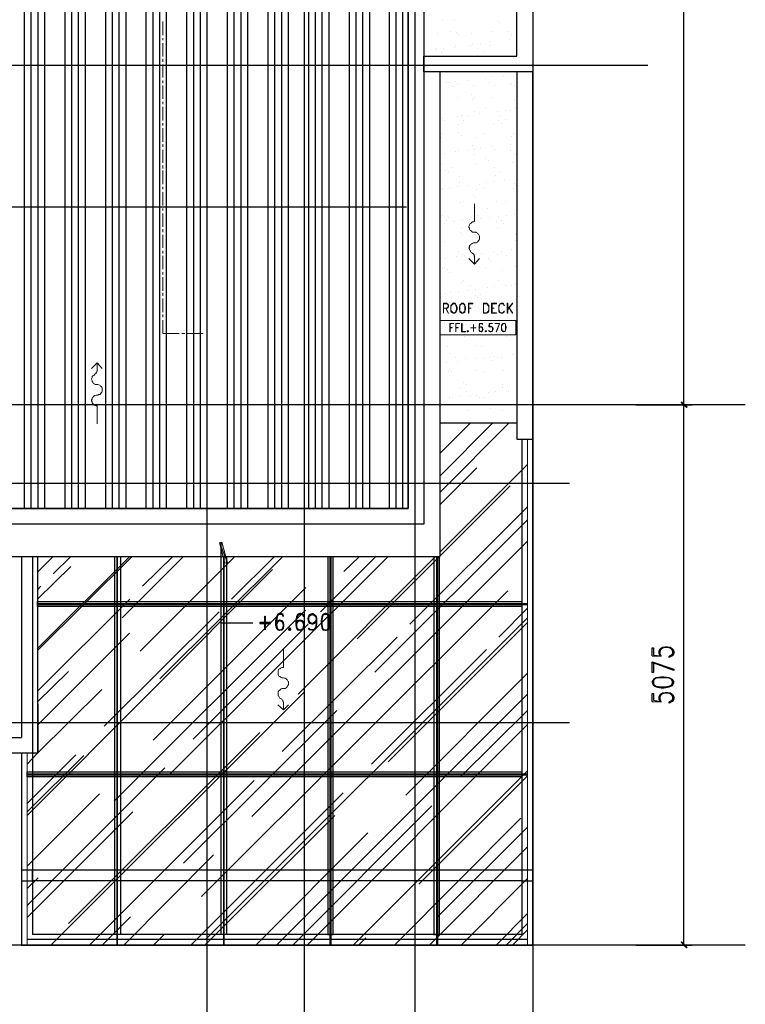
# Model space of a CAD drawing. Header units: millimetres. Extents: x 0 to 420, y 0 to 297.
# Tile 66 of 79: x 302 to 356, y 79 to 153. Entities that reach past the tile are written whole.
import ezdxf

# ---------------------------------------------------------------- set-up
doc = ezdxf.new("R2010")
doc.units = ezdxf.units.MM
doc.layers.add('FILL_000000', color=7, linetype='Continuous')
doc.layers.add('LINE_000000', color=7, linetype='Continuous')

msp = doc.modelspace()

# ---------------------------------------------------------------- hatches: boundary and pattern name
at = {"layer": 'FILL_000000'}
h = msp.add_hatch(color=7, dxfattribs=at)
h.dxf.hatch_style = 1
h.paths.add_polyline_path([(352.129, 123.74), (351.663, 124.079), (351.705, 124.121), (352.129, 123.74)])
h = msp.add_hatch(color=7, dxfattribs=at)
h.dxf.hatch_style = 1
h.paths.add_polyline_path([(351.705, 124.121), (351.663, 124.079), (352.129, 123.74), (351.705, 124.121)])
h = msp.add_hatch(color=7, dxfattribs=at)
h.dxf.hatch_style = 1
h.paths.add_polyline_path([(352.086, 123.698), (352.129, 123.74), (351.663, 124.079), (352.086, 123.698)])
h = msp.add_hatch(color=7, dxfattribs=at)
h.dxf.hatch_style = 1
h.paths.add_polyline_path([(351.663, 124.079), (352.129, 123.74), (352.086, 123.698), (351.663, 124.079)])
h = msp.add_hatch(color=7, dxfattribs=at)
h.dxf.hatch_style = 1
h.paths.add_polyline_path([(317.204, 113.58), (317.034, 113.538), (317.627, 112.056), (317.204, 113.58)])
h = msp.add_hatch(color=7, dxfattribs=at)
h.dxf.hatch_style = 1
h.paths.add_polyline_path([(317.034, 113.538), (317.627, 112.056), (317.415, 112.014), (317.034, 113.538)])
h = msp.add_hatch(color=7, dxfattribs=at)
h.dxf.hatch_style = 1
h.paths.add_polyline_path([(351.705, 83.608), (351.663, 83.566), (352.129, 83.185), (351.705, 83.608)])
h = msp.add_hatch(color=7, dxfattribs=at)
h.dxf.hatch_style = 1
h.paths.add_polyline_path([(351.663, 83.566), (352.129, 83.185), (352.086, 83.143), (351.663, 83.566)])

# ---------------------------------------------------------------- linework, layer by layer
at = {"layer": 'LINE_000000', "lineweight": 25}
for p, q in [((340.529, 220.599), (340.529, 67.691)), ((316.061, 213.402), (316.061, 67.691)), ((323.384, 213.402), (323.384, 67.691)), ((331.682, 213.402), (331.682, 67.691)), ((351.875, 123.91), (351.875, 187.24)), ((302.387, 116.12), (302.387, 184.023)), ((302.895, 116.12), (302.895, 184.023)), ((303.403, 116.12), (303.403, 184.023)), ((303.911, 116.12), (303.911, 184.023)), ((305.435, 116.12), (305.435, 184.023)), ((305.943, 116.12), (305.943, 184.023)), ((306.451, 116.12), (306.451, 184.023)), ((306.959, 116.12), (306.959, 184.023)), ((308.483, 116.12), (308.483, 184.023)), ((308.991, 116.12), (308.991, 184.023)), ((309.499, 116.12), (309.499, 184.023)), ((310.007, 116.12), (310.007, 184.023)), ((311.531, 116.12), (311.531, 184.023)), ((312.039, 116.12), (312.039, 184.023)), ((312.547, 116.12), (312.547, 184.023)), ((313.055, 116.12), (313.055, 184.023)), ((314.579, 116.12), (314.579, 184.023)), ((315.087, 116.12), (315.087, 184.023)), ((315.595, 116.12), (315.595, 184.023)), ((316.103, 116.12), (316.103, 184.023)), ((317.627, 116.12), (317.627, 184.023)), ((318.135, 116.12), (318.135, 184.023)), ((318.643, 116.12), (318.643, 184.023)), ((319.151, 116.12), (319.151, 184.023)), ((320.675, 116.12), (320.675, 184.023)), ((321.183, 116.12), (321.183, 184.023)), ((321.691, 116.12), (321.691, 184.023)), ((322.199, 116.12), (322.199, 184.023)), ((323.723, 116.12), (323.723, 184.023)), ((324.231, 116.12), (324.231, 184.023)), ((324.739, 116.12), (324.739, 184.023)), ((325.247, 116.12), (325.247, 184.023)), ((326.771, 116.12), (326.771, 184.023)), ((327.279, 116.12), (327.279, 184.023)), ((327.787, 116.12), (327.787, 184.023)), ((328.295, 116.12), (328.295, 184.023)), ((329.777, 116.12), (329.777, 184.023)), ((330.285, 116.12), (330.285, 184.023)), ((330.793, 116.12), (330.793, 184.023)), ((333.798, 152.739), (333.798, 152.739)), ((334.687, 152.781), (334.687, 152.781)), ((337.862, 152.739), (337.862, 152.739)), ((338.074, 152.569), (338.074, 152.569)), ((333.375, 151.765), (333.375, 151.765)), ((334.391, 151.892), (334.391, 151.892)), ((334.814, 151.85), (334.814, 151.85)), ((334.984, 151.68), (334.984, 151.68)), ((335.957, 151.765), (335.957, 151.765)), ((337.524, 151.892), (337.524, 151.892)), ((338.709, 151.892), (338.709, 151.892)), ((338.921, 151.723), (338.921, 151.723)), ((334.687, 150.749), (334.687, 150.749)), ((334.73, 150.834), (334.73, 150.834)), ((335.873, 150.834), (335.873, 150.834)), ((336.042, 150.961), (336.042, 150.961)), ((336.592, 151.003), (336.592, 151.003)), ((337.397, 151.13), (337.397, 151.13)), ((337.397, 150.876), (337.397, 150.876)), ((338.794, 151.299), (338.794, 151.299)), ((339.302, 151.384), (339.302, 151.384)), ((333.248, 150.622), (333.248, 150.622)), ((333.333, 150.58), (333.333, 150.58)), ((333.671, 150.326), (333.671, 150.326)), ((333.841, 150.664), (333.841, 150.664)), ((336.381, 150.622), (336.381, 150.622)), ((336.804, 150.368), (336.804, 150.368)), ((349.165, 149.352), (263.44, 149.352)), ((334.052, 148.844), (334.052, 148.844)), ((334.814, 148.886), (334.814, 148.886)), ((338.328, 148.632), (338.328, 148.632)), ((334.052, 148.082), (334.052, 148.082)), ((334.264, 148.082), (334.264, 148.082)), ((334.476, 147.786), (334.476, 147.786)), ((334.772, 148.167), (334.772, 148.167)), ((334.899, 148.04), (334.899, 148.04)), ((335.619, 148.251), (335.619, 148.251)), ((336.084, 147.87), (336.084, 147.87)), ((336.973, 148.421), (336.973, 148.421)), ((337.227, 148.082), (337.227, 148.082)), ((337.524, 148.505), (337.524, 148.505)), ((337.651, 147.828), (337.651, 147.828)), ((338.836, 147.955), (338.836, 147.955)), ((338.963, 148.04), (338.963, 148.04)), ((339.175, 147.828), (339.175, 147.828)), ((335.915, 147.151), (335.915, 147.151)), ((334.857, 146.939), (334.857, 146.939)), ((336.042, 146.812), (336.042, 146.812)), ((336.127, 146.939), (336.127, 146.939)), ((337.524, 146.939), (337.524, 146.939)), ((339.175, 146.812), (339.175, 146.812)), ((335.195, 145.584), (335.195, 145.584)), ((335.703, 145.627), (335.703, 145.627)), ((336.169, 145.923), (336.169, 145.923)), ((336.55, 145.754), (336.55, 145.754)), ((337.016, 146.135), (337.016, 146.135)), ((337.905, 145.923), (337.905, 145.923)), ((338.455, 146.008), (338.455, 146.008)), ((338.878, 146.008), (338.878, 146.008)), ((339.259, 146.135), (339.259, 146.135)), ((333.798, 145.415), (333.798, 145.415)), ((333.925, 145.246), (333.925, 145.246)), ((334.857, 145.542), (334.857, 145.542)), ((334.941, 144.949), (334.941, 144.949)), ((335.322, 145.246), (335.322, 145.246)), ((337.566, 144.992), (337.566, 144.992)), ((337.989, 145.203), (337.989, 145.203)), ((338.032, 145.542), (338.032, 145.542)), ((338.201, 145.034), (338.201, 145.034)), ((338.455, 145.288), (338.455, 145.288)), ((333.671, 144.272), (333.671, 144.272)), ((334.941, 144.314), (334.941, 144.314)), ((335.153, 144.145), (335.153, 144.145)), ((336.846, 144.272), (336.846, 144.272)), ((339.09, 144.23), (339.09, 144.23)), ((333.629, 143.976), (333.629, 143.976)), ((336.211, 143.933), (336.211, 143.933)), ((338.836, 143.425), (338.836, 143.425)), ((338.963, 144.06), (338.963, 144.06)), ((333.925, 142.79), (333.925, 142.79)), ((334.73, 142.875), (334.73, 142.875)), ((334.984, 143.002), (334.984, 143.002)), ((335.703, 143.002), (335.703, 143.002)), ((336.042, 143.341), (336.042, 143.341)), ((336.127, 143.087), (336.127, 143.087)), ((336.127, 142.706), (336.127, 142.706)), ((336.635, 143.129), (336.635, 143.129)), ((337.481, 143.256), (337.481, 143.256)), ((337.651, 143.044), (337.651, 143.044)), ((338.836, 143.002), (338.836, 143.002)), ((339.302, 142.706), (339.302, 142.706)), ((333.671, 142.028), (333.671, 142.028)), ((336.296, 141.986), (336.296, 141.986)), ((337.016, 142.409), (337.016, 142.409)), ((337.227, 142.24), (337.227, 142.24)), ((339.005, 142.113), (339.005, 142.113)), ((333.968, 141.52), (333.968, 141.52)), ((334.179, 141.351), (334.179, 141.351)), ((334.518, 141.732), (334.518, 141.732)), ((337.651, 141.732), (337.651, 141.732)), ((338.116, 141.436), (338.116, 141.436)), ((335.068, 141.055), (335.068, 141.055)), ((335.068, 140.547), (335.068, 140.547)), ((336.508, 140.462), (336.508, 140.462)), ((337.058, 140.589), (337.058, 140.589)), ((337.566, 140.631), (337.566, 140.631)), ((337.735, 141.097), (337.735, 141.097)), ((338.413, 140.758), (338.413, 140.758)), ((339.132, 140.504), (339.132, 140.504)), ((333.756, 140.039), (333.756, 140.039)), ((333.798, 140.166), (333.798, 140.166)), ((334.306, 140.208), (334.306, 140.208)), ((334.857, 140.293), (334.857, 140.293)), ((335.661, 140.377), (335.661, 140.377)), ((336.338, 140.039), (336.338, 140.039)), ((336.931, 140.166), (336.931, 140.166)), ((339.09, 140.123), (339.09, 140.123)), ((339.302, 140.335), (339.302, 140.335)), ((335.111, 139.107), (335.111, 139.107)), ((335.322, 139.192), (335.322, 139.192)), ((336.084, 139.615), (336.084, 139.615)), ((336.254, 139.446), (336.254, 139.446)), ((337.778, 139.15), (337.778, 139.15)), ((338.497, 139.192), (338.497, 139.192)), ((331.047, 138.726), (263.44, 138.726)), ((337.143, 138.642), (337.143, 138.642)), ((333.798, 138.091), (333.798, 138.091)), ((333.883, 137.541), (333.883, 137.541)), ((334.095, 137.753), (334.095, 137.753)), ((334.179, 137.922), (334.179, 137.922)), ((334.603, 137.626), (334.603, 137.626)), ((335.28, 137.71), (335.28, 137.71)), ((335.788, 137.795), (335.788, 137.795)), ((336.169, 137.668), (336.169, 137.668)), ((336.423, 138.091), (336.423, 138.091)), ((336.635, 137.88), (336.635, 137.88)), ((337.312, 137.922), (337.312, 137.922)), ((337.778, 137.626), (337.778, 137.626)), ((337.989, 138.049), (337.989, 138.049)), ((338.159, 137.71), (338.159, 137.71)), ((338.328, 137.541), (338.328, 137.541)), ((338.54, 138.134), (338.54, 138.134)), ((339.132, 138.176), (339.132, 138.176)), ((335.111, 136.821), (335.111, 136.821)), ((335.195, 137.16), (335.195, 137.16)), ((337.862, 137.202), (337.862, 137.202)), ((339.217, 136.737), (339.217, 136.737)), ((333.883, 136.144), (333.883, 136.144)), ((335.28, 136.652), (335.28, 136.652)), ((336.127, 136.652), (336.127, 136.652)), ((336.465, 136.144), (336.465, 136.144)), ((339.217, 136.229), (339.217, 136.229)), ((339.302, 136.652), (339.302, 136.652)), ((334.984, 135.382), (334.984, 135.382)), ((336.169, 135.848), (336.169, 135.848)), ((336.719, 135.255), (336.719, 135.255)), ((337.566, 135.382), (337.566, 135.382)), ((338.159, 135.382), (338.159, 135.382)), ((338.921, 135.551), (338.921, 135.551)), ((334.01, 134.916), (334.01, 134.916)), ((334.814, 135.001), (334.814, 135.001)), ((335.238, 135.213), (335.238, 135.213)), ((335.407, 135.086), (335.407, 135.086)), ((336.211, 135.213), (336.211, 135.213)), ((337.185, 134.916), (337.185, 134.916)), ((337.354, 134.747), (337.354, 134.747)), ((337.905, 135.213), (337.905, 135.213)), ((338.582, 135.086), (338.582, 135.086)), ((333.798, 134.112), (333.798, 134.112)), ((333.925, 134.197), (333.925, 134.197)), ((334.137, 134.027), (334.137, 134.027)), ((334.306, 133.858), (334.306, 133.858)), ((336.55, 134.197), (336.55, 134.197)), ((336.973, 134.112), (336.973, 134.112)), ((338.243, 133.943), (338.243, 133.943)), ((339.259, 134.281), (339.259, 134.281)), ((335.195, 133.054), (335.195, 133.054)), ((335.322, 133.223), (335.322, 133.223)), ((337.989, 133.265), (337.989, 133.265)), ((339.259, 133.011), (339.259, 133.011)), ((334.391, 132.334), (334.391, 132.334)), ((334.941, 132.419), (334.941, 132.419)), ((335.746, 132.503), (335.746, 132.503)), ((335.83, 132.842), (335.83, 132.842)), ((336.254, 132.546), (336.254, 132.546)), ((337.143, 132.715), (337.143, 132.715)), ((337.651, 132.757), (337.651, 132.757)), ((338.497, 132.884), (338.497, 132.884)), ((338.963, 132.842), (338.963, 132.842)), ((334.01, 132.249), (334.01, 132.249)), ((334.603, 131.572), (334.603, 131.572)), ((336.211, 132.122), (336.211, 132.122)), ((336.381, 131.953), (336.381, 131.953)), ((336.592, 132.207), (336.592, 132.207)), ((337.778, 131.572), (337.778, 131.572)), ((335.365, 131.276), (335.365, 131.276)), ((337.27, 131.149), (337.27, 131.149)), ((338.032, 131.318), (338.032, 131.318)), ((334.052, 130.26), (334.052, 130.26)), ((334.222, 130.26), (334.222, 130.26)), ((336.635, 130.302), (336.635, 130.302)), ((336.677, 130.26), (336.677, 130.26)), ((338.074, 130.175), (338.074, 130.175)), ((338.286, 130.217), (338.286, 130.217)), ((338.582, 130.26), (338.582, 130.26)), ((333.883, 130.006), (333.883, 130.006)), ((333.968, 129.667), (333.968, 129.667)), ((335.238, 129.328), (335.238, 129.328)), ((335.322, 129.836), (335.322, 129.836)), ((335.449, 129.328), (335.449, 129.328)), ((335.873, 129.921), (335.873, 129.921)), ((336.677, 130.006), (336.677, 130.006)), ((337.058, 130.006), (337.058, 130.006)), ((338.116, 129.371), (338.116, 129.371)), ((338.455, 130.048), (338.455, 130.048)), ((335.407, 129.159), (335.407, 129.159)), ((335.449, 129.032), (335.449, 129.032)), ((338.582, 129.032), (338.582, 129.032)), ((334.137, 128.312), (334.137, 128.312)), ((336.296, 128.355), (336.296, 128.355)), ((336.719, 128.312), (336.719, 128.312)), ((334.306, 127.72), (334.306, 127.72)), ((334.73, 127.466), (334.73, 127.466)), ((334.899, 127.169), (334.899, 127.169)), ((335.492, 127.381), (335.492, 127.381)), ((336.254, 127.339), (336.254, 127.339)), ((336.804, 127.381), (336.804, 127.381)), ((337.312, 127.423), (337.312, 127.423)), ((337.439, 127.762), (337.439, 127.762)), ((337.481, 127.254), (337.481, 127.254)), ((337.608, 127.508), (337.608, 127.508)), ((337.862, 127.466), (337.862, 127.466)), ((338.159, 127.423), (338.159, 127.423)), ((339.005, 127.677), (339.005, 127.677)), ((334.052, 127.042), (334.052, 127.042)), ((334.179, 126.365), (334.179, 126.365)), ((334.264, 126.534), (334.264, 126.534)), ((334.433, 126.365), (334.433, 126.365)), ((336.254, 126.492), (336.254, 126.492)), ((336.804, 126.365), (336.804, 126.365)), ((338.37, 126.45), (338.37, 126.45)), ((335.111, 125.18), (335.111, 125.18)), ((335.322, 125.561), (335.322, 125.561)), ((335.534, 124.926), (335.534, 124.926)), ((335.576, 125.434), (335.576, 125.434)), ((337.735, 124.883), (337.735, 124.883)), ((338.243, 125.434), (338.243, 125.434)), ((338.286, 125.222), (338.286, 125.222)), ((338.582, 125.01), (338.582, 125.01)), ((338.709, 124.926), (338.709, 124.926)), ((334.264, 124.418), (334.264, 124.418)), ((334.476, 124.46), (334.476, 124.46)), ((335.026, 124.545), (335.026, 124.545)), ((335.83, 124.629), (335.83, 124.629)), ((336.338, 124.629), (336.338, 124.629)), ((336.55, 124.46), (336.55, 124.46)), ((336.846, 124.418), (336.846, 124.418)), ((337.227, 124.841), (337.227, 124.841)), ((356.489, 123.91), (263.44, 123.91)), ((307.848, 123.825), (307.848, 123.825)), ((333.925, 123.952), (333.925, 123.952)), ((335.619, 123.444), (335.619, 123.444)), ((337.058, 123.952), (337.058, 123.952)), ((337.397, 123.656), (337.397, 123.656)), ((338.286, 123.486), (338.286, 123.486)), ((348.276, 123.91), (352.51, 123.91)), ((348.276, 123.91), (352.51, 123.91)), ((351.875, 83.354), (351.875, 123.91)), ((339.344, 122.513), (333.587, 122.513)), ((333.587, 118.576), (337.524, 122.513)), ((333.587, 117.348), (338.751, 122.513)), ((333.587, 120.269), (335.83, 122.513)), ((339.725, 121.327), (339.725, 84.159)), ((333.587, 112.861), (340.148, 119.422)), ((333.587, 116.417), (336.338, 119.168)), ((343.281, 117.983), (263.44, 117.983)), ((333.587, 112.564), (338.836, 117.814)), ((331.301, 107.442), (340.148, 116.247)), ((328.676, 103.844), (340.148, 115.274)), ((317.119, 113.58), (317.119, 111.337)), ((319.447, 93.006), (340.148, 113.665)), ((302.175, 112.522), (302.175, 98.933)), ((302.98, 112.522), (302.98, 84.159)), ((303.361, 111.337), (304.546, 112.522)), ((303.361, 105.622), (310.303, 112.522)), ((303.361, 105.452), (310.473, 112.522)), ((304.546, 111.21), (305.858, 112.522)), ((309.711, 107.908), (314.325, 112.522)), ((311.065, 105.41), (318.177, 112.522)), ((311.235, 110.278), (313.521, 112.522)), ((312.547, 103.336), (321.776, 112.522)), ((313.351, 96.224), (329.692, 112.522)), ((316.018, 112.522), (316.018, 112.522)), ((317.923, 109.305), (321.141, 112.522)), ((322.919, 102.193), (333.248, 112.522)), ((324.612, 108.373), (328.761, 112.522)), ((326.348, 111.379), (327.533, 112.522)), ((327.364, 106.341), (333.544, 112.522)), ((303.361, 109.305), (305.858, 111.76)), ((302.599, 93.091), (321.014, 111.548)), ((303.361, 110.024), (303.615, 110.278)), ((312.039, 98.721), (323.511, 110.194)), ((315.68, 86.995), (338.667, 109.94)), ((303.361, 102.404), (310.303, 109.305)), ((337.989, 106.468), (340.148, 108.627)), ((308.356, 99.78), (316.992, 108.373)), ((309.118, 94.149), (323.469, 108.5)), ((316.018, 83.82), (340.148, 107.908)), ((315.045, 98.806), (323.681, 107.442)), ((329.692, 97.113), (340.148, 107.569)), ((303.361, 99.864), (310.261, 106.765)), ((321.733, 97.875), (330.369, 106.468)), ((328.422, 96.943), (337.058, 105.537)), ((349.504, 105.071), (350.181, 105.029)), ((351.028, 105.198), (350.859, 105.029)), ((303.361, 101.6), (305.689, 103.886)), ((321.818, 104.182), (321.818, 104.182)), ((331.004, 94.615), (340.148, 103.759)), ((304.377, 83.354), (323.342, 102.32)), ((321.31, 83.354), (340.148, 102.193)), ((349.504, 101.642), (350.181, 101.6)), ((351.028, 101.769), (350.859, 101.6)), ((314.325, 89.493), (325.84, 100.965)), ((335.111, 95.97), (340.148, 100.965)), ((343.281, 100.034), (263.44, 100.034)), ((323.596, 83.354), (340.148, 99.907)), ((305.689, 84.963), (320.04, 99.314)), ((286.766, 98.933), (302.175, 98.933)), ((302.599, 93.98), (306.239, 97.621)), ((302.599, 93.345), (306.832, 97.578)), ((302.599, 86.318), (312.928, 96.647)), ((327.067, 83.354), (340.148, 96.435)), ((307.255, 83.354), (319.617, 95.716)), ((331.978, 87.926), (340.148, 96.054)), ((302.599, 89.281), (308.017, 94.7)), ((314.875, 83.354), (326.305, 94.784)), ((302.599, 85.429), (310.515, 93.345)), ((322.538, 83.354), (332.952, 93.811)), ((315.934, 83.354), (325.67, 93.091)), ((330.158, 83.354), (339.64, 92.879)), ((319.744, 83.354), (328.168, 91.779)), ((333.333, 85.429), (340.148, 92.202)), ((332.782, 83.354), (340.148, 90.72)), ((309.838, 83.354), (316.569, 90.128)), ((339.725, 88.985), (302.98, 88.985)), ((302.599, 87.588), (303.403, 88.392)), ((339.725, 88.18), (302.98, 88.18)), ((335.153, 83.354), (340.148, 88.35)), ((337.778, 83.354), (340.148, 85.725)), ((308.229, 83.354), (310.346, 85.471)), ((338.54, 83.354), (340.148, 84.963)), ((339.005, 83.354), (340.148, 84.497)), ((340.148, 83.778), (302.599, 83.778)), ((339.725, 84.159), (302.98, 84.159)), ((312.081, 83.354), (312.843, 84.116)), ((327.448, 83.354), (327.999, 83.905)), ((356.489, 83.354), (263.44, 83.354)), ((348.276, 83.354), (352.51, 83.354))]:
    msp.add_line(p, q, dxfattribs=at)
at = {"layer": 'LINE_000000', "lineweight": 13}
for p, q in [((312.759, 152.654), (312.759, 151.638)), ((312.759, 151.426), (312.759, 151.257)), ((312.759, 151.045), (312.759, 150.029)), ((312.759, 149.86), (312.759, 149.648)), ((312.759, 149.437), (312.759, 148.463)), ((312.759, 148.251), (312.759, 148.04)), ((312.759, 147.87), (312.759, 146.854)), ((312.759, 146.643), (312.759, 146.473)), ((312.759, 146.262), (312.759, 145.246)), ((312.759, 145.034), (312.759, 144.865)), ((312.759, 144.653), (312.759, 143.637)), ((312.759, 143.468), (312.759, 143.256)), ((312.759, 143.044), (312.759, 142.071)), ((312.759, 141.859), (312.759, 141.647)), ((312.759, 141.478), (312.759, 140.462)), ((312.759, 140.25), (312.759, 140.081)), ((312.759, 139.869), (312.759, 138.853)), ((336.169, 137.668), (336.169, 138.98)), ((312.759, 138.642), (312.759, 138.472)), ((312.759, 138.261), (312.759, 137.245)), ((312.759, 137.075), (312.759, 136.864)), ((312.759, 136.652), (312.759, 135.678)), ((312.759, 135.467), (312.759, 135.255)), ((312.759, 135.086), (312.759, 134.07)), ((312.759, 133.858), (312.759, 133.689)), ((312.759, 133.477), (312.759, 132.461)), ((312.759, 132.292), (312.759, 132.08)), ((312.759, 131.868), (312.759, 130.852)), ((336.846, 131.53), (336.846, 130.768)), ((337.439, 131.53), (337.439, 130.768)), ((336.846, 131.487), (336.846, 130.81)), ((337.481, 131.487), (337.481, 130.81)), ((312.759, 130.683), (312.759, 130.471)), ((333.841, 130.768), (333.841, 130.768)), ((334.603, 130.006), (334.603, 130.006)), ((334.772, 129.371), (334.772, 129.371)), ((335.068, 130.006), (335.068, 130.006)), ((337.27, 130.006), (337.227, 129.752)), ((337.312, 129.413), (337.227, 129.455)), ((314.198, 129.244), (314.41, 129.244)), ((314.579, 129.244), (315.807, 129.244)), ((307.848, 123.825), (307.848, 122.47)), ((321.818, 104.182), (321.818, 105.537))]:
    msp.add_line(p, q, dxfattribs=at)
at = {"layer": 'LINE_000000', "lineweight": 25}
for points in [[(339.344, 190.839), (339.344, 189.653), (286.978, 189.653), (286.978, 116.12), (331.174, 116.12), (331.174, 187.621), (332.359, 187.621), (332.359, 114.935), (285.792, 114.935), (285.792, 190.839), (339.344, 190.839)], [(339.344, 187.621), (340.529, 187.621), (340.529, 148.886), (332.359, 148.886), (332.359, 150.072), (339.344, 150.072), (339.344, 187.621)], [(286.978, 116.12), (287.02, 184.023), (331.174, 184.023), (331.174, 116.12), (286.978, 116.12)], [(303.361, 109.135), (339.725, 109.135), (339.725, 108.754), (303.361, 108.754), (303.361, 109.135)], [(303.361, 108.966), (303.361, 108.924), (340.148, 108.924), (340.148, 108.966), (303.361, 108.966)], [(320.463, 107.019), (320.421, 107.019), (320.421, 108.035), (320.463, 108.035), (320.463, 107.019)], [(324.951, 108.246), (324.781, 108.162), (324.697, 107.992), (324.654, 107.696), (324.654, 107.484), (324.697, 107.188), (324.781, 107.019), (324.951, 106.976), (325.035, 106.976), (325.205, 107.019), (325.289, 107.188), (325.332, 107.484), (325.332, 107.696), (325.289, 107.992), (325.205, 108.162), (325.035, 108.246), (324.951, 108.246)], [(320.844, 107.484), (320.844, 107.569), (320.04, 107.569), (320.04, 107.484), (320.844, 107.484)], [(322.284, 107.146), (322.199, 107.061), (322.199, 107.019), (322.284, 106.976), (322.326, 106.976), (322.368, 107.019), (322.368, 107.061), (322.326, 107.146), (322.284, 107.146)], [(322.284, 107.061), (322.326, 107.061), (322.326, 107.019), (322.284, 107.019), (322.284, 107.061)], [(349.504, 103.039), (349.589, 102.828), (349.8, 102.743), (350.181, 102.658), (350.393, 102.658), (350.774, 102.743), (351.028, 102.828), (351.113, 103.039), (351.113, 103.124), (351.028, 103.293), (350.774, 103.42), (350.393, 103.463), (350.181, 103.463), (349.8, 103.42), (349.589, 103.293), (349.504, 103.124), (349.504, 103.039)], [(302.599, 96.351), (339.725, 96.351), (339.725, 95.97), (302.599, 95.97), (302.599, 96.351)], [(302.599, 96.181), (302.599, 96.139), (340.148, 96.139), (340.148, 96.181), (302.599, 96.181)], [(302.175, 88.18), (302.98, 88.18), (302.98, 88.985), (302.175, 88.985), (302.175, 88.18)], [(339.725, 88.18), (340.529, 88.18), (340.529, 88.985), (339.725, 88.985), (339.725, 88.18)]]:
    msp.add_lwpolyline(points, close=True, dxfattribs=at)
for points in [[(285.792, 112.522), (333.587, 112.522), (333.587, 148.886)], [(339.344, 148.886), (339.344, 121.327), (340.529, 121.327), (340.529, 148.886)], [(302.175, 97.748), (302.175, 83.354), (340.529, 83.354), (340.529, 121.327)], [(317.119, 113.157), (317.119, 107.527), (319.532, 107.527)], [(303.361, 112.522), (303.361, 97.748), (286.766, 97.748), (286.766, 112.522)], [(309.584, 112.522), (309.584, 84.159), (309.16, 84.159), (309.16, 112.522)], [(309.33, 112.522), (309.33, 83.354), (309.372, 83.354), (309.372, 112.522)], [(317.542, 112.522), (317.542, 84.159), (317.161, 84.159), (317.161, 112.522)], [(317.331, 112.522), (317.331, 83.354), (317.373, 83.354), (317.373, 112.522)], [(325.162, 112.522), (325.162, 84.159), (325.543, 84.159), (325.543, 112.522)], [(325.374, 112.522), (325.374, 83.354), (325.332, 83.354), (325.332, 112.522)], [(333.121, 112.522), (333.121, 84.159), (333.544, 84.159), (333.544, 112.522)], [(333.375, 112.522), (333.375, 83.354), (333.333, 83.354), (333.333, 112.522)], [(321.733, 108.162), (321.776, 108.035), (321.818, 108.035), (321.776, 108.162), (321.649, 108.246), (321.522, 108.246), (321.395, 108.162), (321.31, 107.992), (321.225, 107.696), (321.225, 107.4), (321.31, 107.146), (321.395, 107.019), (321.522, 106.976), (321.564, 106.976), (321.733, 107.019), (321.818, 107.146), (321.86, 107.315), (321.86, 107.4), (321.818, 107.569), (321.733, 107.696), (321.564, 107.738), (321.522, 107.738), (321.395, 107.696), (321.31, 107.569)], [(321.437, 108.162), (321.352, 107.992), (321.31, 107.696), (321.31, 107.4), (321.352, 107.146), (321.479, 107.019)], [(321.776, 108.119), (321.649, 108.162), (321.522, 108.162), (321.395, 108.119)], [(323.257, 108.162), (323.3, 108.035), (323.342, 108.035), (323.3, 108.162), (323.13, 108.246), (323.046, 108.246), (322.876, 108.162), (322.792, 107.992), (322.749, 107.696), (322.749, 107.4), (322.792, 107.146), (322.876, 107.019), (323.046, 106.976), (323.088, 106.976), (323.257, 107.019), (323.342, 107.146), (323.384, 107.315), (323.384, 107.4), (323.342, 107.569), (323.257, 107.696), (323.088, 107.738), (323.046, 107.738), (322.876, 107.696), (322.792, 107.569)], [(322.961, 108.162), (322.834, 107.992), (322.792, 107.696), (322.792, 107.4), (322.834, 107.146), (323.003, 107.019)], [(323.3, 108.119), (323.13, 108.162), (323.046, 108.162), (322.876, 108.119)], [(324.273, 107.611), (324.146, 107.484), (324.019, 107.442), (323.977, 107.442), (323.808, 107.484), (323.723, 107.611), (323.681, 107.823), (323.681, 107.865), (323.723, 108.035), (323.808, 108.162), (323.977, 108.246), (324.019, 108.246), (324.146, 108.162), (324.273, 108.035), (324.316, 107.823), (324.316, 107.484), (324.273, 107.188), (324.146, 107.019), (324.019, 106.976), (323.935, 106.976), (323.765, 107.019), (323.723, 107.146), (323.765, 107.146), (323.808, 107.019)], [(323.935, 107.484), (323.765, 107.611), (323.723, 107.823), (323.723, 107.865), (323.765, 108.035), (323.935, 108.162)], [(323.723, 107.95), (323.808, 108.119), (323.977, 108.162), (324.019, 108.162), (324.146, 108.119), (324.273, 107.95)], [(324.062, 108.162), (324.231, 108.035), (324.273, 107.823), (324.273, 107.484), (324.231, 107.188), (324.104, 107.019)], [(324.824, 108.162), (324.739, 107.992), (324.697, 107.696), (324.697, 107.484), (324.739, 107.188), (324.824, 107.019)], [(325.205, 108.119), (325.035, 108.162), (324.951, 108.162), (324.781, 108.119)], [(325.12, 107.019), (325.247, 107.188), (325.289, 107.484), (325.289, 107.696), (325.247, 107.992), (325.12, 108.162)], [(321.818, 107.442), (321.733, 107.611), (321.564, 107.696), (321.522, 107.696), (321.395, 107.611), (321.31, 107.442)], [(321.479, 107.696), (321.352, 107.569), (321.31, 107.4)], [(321.31, 107.273), (321.395, 107.061), (321.522, 107.019), (321.564, 107.019), (321.733, 107.061), (321.818, 107.273)], [(321.649, 107.019), (321.776, 107.146), (321.818, 107.315), (321.818, 107.4), (321.776, 107.569), (321.649, 107.696)], [(323.342, 107.442), (323.257, 107.611), (323.088, 107.696), (323.046, 107.696), (322.876, 107.611), (322.792, 107.442)], [(323.003, 107.696), (322.834, 107.569), (322.792, 107.4)], [(322.792, 107.273), (322.876, 107.061), (323.046, 107.019), (323.088, 107.019), (323.257, 107.061), (323.342, 107.273)], [(323.13, 107.019), (323.3, 107.146), (323.342, 107.315), (323.342, 107.4), (323.3, 107.569), (323.13, 107.696)], [(324.273, 107.738), (324.146, 107.569), (324.019, 107.484), (323.977, 107.484), (323.808, 107.569), (323.723, 107.738)], [(324.273, 107.823), (324.231, 107.611), (324.062, 107.484)], [(324.146, 107.061), (324.019, 107.019), (323.935, 107.019), (323.765, 107.061)], [(324.781, 107.061), (324.951, 107.019), (325.035, 107.019), (325.205, 107.061)], [(349.504, 105.071), (349.504, 105.664), (349.589, 105.664), (349.589, 105.114), (350.097, 105.071), (350.012, 105.241), (350.012, 105.41), (350.097, 105.579), (350.266, 105.706), (350.478, 105.749), (350.647, 105.749), (350.859, 105.706), (351.028, 105.579), (351.113, 105.41), (351.113, 105.241), (351.028, 105.071), (350.943, 105.029), (350.774, 104.944), (350.774, 105.029)], [(350.181, 105.029), (350.181, 105.071), (350.097, 105.198), (350.097, 105.41), (350.181, 105.579), (350.393, 105.706)], [(350.097, 105.452), (350.266, 105.664), (350.478, 105.706), (350.647, 105.706), (350.859, 105.664), (351.028, 105.452)], [(350.732, 105.706), (350.943, 105.579), (351.028, 105.41), (351.028, 105.241), (350.943, 105.071), (350.774, 105.029)], [(349.589, 104.563), (349.589, 103.801), (349.504, 103.801), (349.504, 104.606), (351.113, 104.055), (351.113, 103.971), (349.504, 104.563)], [(351.028, 103.251), (350.774, 103.378), (350.393, 103.42), (350.181, 103.42), (349.8, 103.378), (349.589, 103.251)], [(349.631, 103.293), (349.589, 103.124), (349.589, 103.039), (349.631, 102.828)], [(349.589, 102.912), (349.8, 102.785), (350.181, 102.743), (350.393, 102.743), (350.774, 102.785), (351.028, 102.912)], [(350.943, 102.828), (351.028, 103.039), (351.028, 103.124), (350.943, 103.293)], [(302.599, 96.943), (303.361, 97.748), (308.187, 102.531)], [(349.504, 101.642), (349.504, 102.235), (349.589, 102.235), (349.589, 101.727), (350.097, 101.642), (350.012, 101.812), (350.012, 101.981), (350.097, 102.15), (350.266, 102.277), (350.478, 102.32), (350.647, 102.32), (350.859, 102.277), (351.028, 102.15), (351.113, 101.981), (351.113, 101.812), (351.028, 101.642), (350.943, 101.6), (350.774, 101.515), (350.774, 101.6)], [(350.181, 101.6), (350.181, 101.642), (350.097, 101.769), (350.097, 101.981), (350.181, 102.15), (350.393, 102.277)], [(350.097, 102.066), (350.266, 102.235), (350.478, 102.277), (350.647, 102.277), (350.859, 102.235), (351.028, 102.066)], [(350.732, 102.277), (350.943, 102.15), (351.028, 101.981), (351.028, 101.812), (350.943, 101.642), (350.774, 101.6)]]:
    msp.add_lwpolyline(points, dxfattribs=at)
at = {"layer": 'LINE_000000', "lineweight": 13}
for points in [[(336.169, 137.668), (336.084, 137.626), (336, 137.626), (335.957, 137.583), (335.915, 137.541), (335.83, 137.499), (335.788, 137.414), (335.788, 137.372), (335.746, 137.287), (335.746, 137.202), (335.788, 137.16), (335.788, 137.075), (335.83, 136.991), (335.915, 136.948), (335.957, 136.906), (336, 136.864), (336.084, 136.864), (336.169, 136.864), (336.254, 136.864), (336.296, 136.821), (336.381, 136.779), (336.423, 136.737), (336.465, 136.694), (336.508, 136.61), (336.55, 136.567), (336.55, 136.483), (336.55, 136.398), (336.55, 136.356), (336.508, 136.271), (336.465, 136.229), (336.423, 136.144), (336.381, 136.102), (336.296, 136.059), (336.254, 136.059), (336.169, 136.059)], [(336.169, 134.451), (336.169, 134.959), (336.169, 135.043), (336.127, 135.086), (336.127, 135.17), (336.084, 135.213), (336.042, 135.255), (335.957, 135.297), (335.915, 135.34), (335.873, 135.424), (335.83, 135.467), (335.788, 135.551), (335.788, 135.594), (335.746, 135.678), (335.788, 135.763), (335.788, 135.805), (335.83, 135.89), (335.873, 135.932), (335.957, 135.975), (336, 136.017), (336.084, 136.059), (336.169, 136.059)], [(335.746, 134.874), (336.169, 134.451), (336.55, 134.874)], [(333.841, 131.53), (333.841, 130.768), (333.841, 131.487)], [(333.841, 131.53), (334.052, 131.53), (334.137, 131.487), (334.179, 131.445), (334.222, 131.403), (334.222, 131.276), (334.179, 131.191), (334.137, 131.149), (334.052, 131.149), (333.841, 131.149), (334.052, 131.149), (334.137, 131.191), (334.179, 131.276), (334.179, 131.403), (334.137, 131.445), (334.052, 131.487), (333.841, 131.487)], [(336.846, 131.53), (337.058, 131.53), (337.143, 131.487), (337.185, 131.403), (337.227, 131.36), (337.227, 131.233), (337.227, 131.064), (337.227, 130.937), (337.185, 130.852), (337.143, 130.81), (337.058, 130.768), (336.846, 130.768)], [(337.439, 131.53), (337.82, 131.53), (337.82, 131.487), (337.481, 131.487)], [(338.667, 131.064), (339.048, 131.53), (339.005, 131.53), (338.667, 131.106)], [(336.846, 131.487), (337.058, 131.487), (337.143, 131.445), (337.143, 131.403), (337.185, 131.36), (337.227, 131.233), (337.227, 131.064), (337.185, 130.937), (337.143, 130.852), (337.058, 130.81), (336.846, 130.81)], [(337.481, 130.81), (337.82, 130.81), (337.82, 130.768), (337.439, 130.768)], [(312.759, 130.26), (312.759, 129.244), (313.986, 129.244)], [(334.349, 129.709), (334.476, 129.709), (334.476, 129.667), (334.349, 129.667)], [(334.772, 129.709), (334.941, 129.709), (334.941, 129.667), (334.772, 129.667)], [(336.719, 130.006), (336.762, 129.921), (336.762, 130.006), (336.677, 130.006), (336.635, 130.006), (336.55, 130.006), (336.508, 129.879), (336.508, 129.752), (336.508, 129.582), (336.508, 129.455), (336.55, 129.413), (336.635, 129.371), (336.677, 129.371), (336.719, 129.413), (336.762, 129.455), (336.804, 129.54), (336.804, 129.582), (336.762, 129.667), (336.719, 129.752), (336.677, 129.752), (336.635, 129.752), (336.55, 129.752), (336.508, 129.667)], [(336.592, 130.006), (336.55, 129.879), (336.508, 129.752), (336.508, 129.582), (336.55, 129.455), (336.592, 129.413)], [(336.762, 129.625), (336.719, 129.709), (336.677, 129.752), (336.635, 129.752), (336.55, 129.709), (336.508, 129.625)], [(336.592, 129.752), (336.55, 129.667), (336.508, 129.582)], [(336.508, 129.54), (336.55, 129.455), (336.635, 129.413), (336.677, 129.413), (336.719, 129.455), (336.762, 129.54)], [(336.762, 129.963), (336.677, 130.006), (336.635, 130.006), (336.55, 129.963)], [(336.677, 129.413), (336.762, 129.455), (336.762, 129.54), (336.762, 129.582), (336.762, 129.667), (336.677, 129.752)], [(337.27, 130.006), (337.524, 130.006), (337.312, 130.006), (337.27, 129.752), (337.354, 129.794), (337.397, 129.794), (337.481, 129.752), (337.524, 129.709), (337.566, 129.625), (337.566, 129.54), (337.524, 129.455), (337.481, 129.413), (337.397, 129.371), (337.354, 129.371), (337.27, 129.413), (337.227, 129.455), (337.227, 129.498)], [(337.227, 129.752), (337.27, 129.752), (337.312, 129.752), (337.397, 129.752), (337.481, 129.752), (337.524, 129.667)], [(337.524, 129.54), (337.481, 129.455), (337.397, 129.413), (337.354, 129.413), (337.27, 129.455), (337.227, 129.498)], [(337.439, 129.752), (337.524, 129.709), (337.524, 129.625), (337.524, 129.54), (337.524, 129.455), (337.439, 129.413)], [(338.286, 130.006), (338.243, 129.879), (338.201, 129.752), (338.201, 129.667), (338.243, 129.498), (338.286, 129.413)], [(338.455, 129.963), (338.37, 130.006), (338.328, 130.006), (338.286, 129.963)], [(338.286, 129.455), (338.328, 129.413), (338.37, 129.413), (338.455, 129.455)], [(338.455, 129.413), (338.497, 129.498), (338.497, 129.667), (338.497, 129.752), (338.497, 129.879), (338.455, 130.006)], [(307.848, 127.042), (307.848, 126.534), (307.848, 126.45), (307.806, 126.365), (307.763, 126.323), (307.763, 126.28), (307.679, 126.196), (307.636, 126.153), (307.594, 126.111), (307.509, 126.069), (307.467, 126.026), (307.467, 125.942), (307.425, 125.857), (307.425, 125.815), (307.467, 125.73), (307.467, 125.645), (307.509, 125.603), (307.552, 125.518), (307.636, 125.476), (307.679, 125.434), (307.763, 125.434), (307.848, 125.434)], [(307.425, 126.619), (307.848, 127.042), (308.229, 126.619)], [(307.848, 123.825), (307.763, 123.825), (307.679, 123.867), (307.636, 123.867), (307.552, 123.952), (307.509, 123.994), (307.467, 124.037), (307.467, 124.121), (307.425, 124.206), (307.425, 124.248), (307.467, 124.333), (307.467, 124.418), (307.509, 124.46), (307.552, 124.502), (307.636, 124.587), (307.679, 124.587), (307.763, 124.629), (307.848, 124.629), (307.89, 124.629), (307.975, 124.672), (308.06, 124.672), (308.102, 124.714), (308.144, 124.799), (308.187, 124.841), (308.229, 124.926), (308.229, 124.968), (308.229, 125.053), (308.229, 125.137), (308.187, 125.222), (308.144, 125.264), (308.102, 125.307), (308.06, 125.349), (307.975, 125.391), (307.89, 125.434), (307.848, 125.434)], [(321.818, 104.182), (321.733, 104.182), (321.691, 104.182), (321.606, 104.14), (321.564, 104.098), (321.479, 104.055), (321.437, 103.971), (321.437, 103.928), (321.437, 103.844), (321.437, 103.759), (321.437, 103.674), (321.437, 103.632), (321.479, 103.547), (321.564, 103.505), (321.606, 103.463), (321.691, 103.42), (321.733, 103.42), (321.818, 103.42), (321.903, 103.378), (321.945, 103.378), (322.03, 103.336), (322.072, 103.293), (322.114, 103.251), (322.157, 103.166), (322.199, 103.124), (322.199, 103.039), (322.199, 102.955), (322.199, 102.912), (322.157, 102.828), (322.114, 102.743), (322.072, 102.701), (322.03, 102.658), (321.945, 102.616), (321.903, 102.616), (321.818, 102.616)], [(321.818, 101.007), (321.818, 101.515), (321.818, 101.6), (321.776, 101.642), (321.776, 101.727), (321.733, 101.769), (321.691, 101.812), (321.606, 101.854), (321.564, 101.896), (321.522, 101.939), (321.479, 102.023), (321.437, 102.066), (321.437, 102.15), (321.437, 102.235), (321.437, 102.32), (321.437, 102.362), (321.479, 102.447), (321.564, 102.489), (321.606, 102.531), (321.649, 102.574), (321.733, 102.616), (321.818, 102.616)], [(321.395, 101.388), (321.818, 101.007), (322.199, 101.388)]]:
    msp.add_lwpolyline(points, dxfattribs=at)
for points in [[(334.56, 131.53), (334.518, 131.487), (334.433, 131.403), (334.391, 131.36), (334.391, 131.233), (334.391, 131.064), (334.391, 130.937), (334.433, 130.852), (334.518, 130.81), (334.56, 130.768), (334.687, 130.768), (334.73, 130.81), (334.772, 130.852), (334.814, 130.937), (334.857, 131.064), (334.857, 131.233), (334.814, 131.36), (334.772, 131.403), (334.73, 131.487), (334.687, 131.53), (334.56, 131.53)], [(335.195, 131.53), (335.153, 131.487), (335.068, 131.403), (335.068, 131.36), (335.026, 131.233), (335.026, 131.064), (335.068, 130.937), (335.068, 130.852), (335.153, 130.81), (335.195, 130.768), (335.322, 130.768), (335.365, 130.81), (335.449, 130.852), (335.449, 130.937), (335.492, 131.064), (335.492, 131.233), (335.449, 131.36), (335.449, 131.403), (335.365, 131.487), (335.322, 131.53), (335.195, 131.53)], [(336.042, 131.53), (335.703, 131.53), (335.703, 130.768), (335.746, 130.768), (335.746, 131.487), (336.042, 131.487), (336.042, 131.53)], [(338.413, 130.937), (338.37, 130.937), (338.37, 130.852), (338.328, 130.852), (338.286, 130.81), (338.159, 130.81), (338.074, 130.852), (338.032, 130.937), (337.989, 131.064), (337.989, 131.233), (338.032, 131.36), (338.074, 131.445), (338.159, 131.487), (338.286, 131.487), (338.328, 131.445), (338.37, 131.403), (338.37, 131.36), (338.413, 131.36), (338.37, 131.403), (338.328, 131.487), (338.286, 131.53), (338.159, 131.53), (338.074, 131.487), (338.032, 131.403), (337.989, 131.36), (337.989, 131.233), (337.989, 131.064), (337.989, 130.937), (338.032, 130.852), (338.074, 130.81), (338.159, 130.768), (338.286, 130.768), (338.328, 130.81), (338.37, 130.852), (338.413, 130.937)], [(338.667, 130.768), (338.624, 130.768), (338.624, 131.53), (338.667, 131.53), (338.667, 130.768)], [(334.01, 131.149), (334.179, 130.768), (334.222, 130.768), (334.01, 131.149)], [(334.603, 131.487), (334.518, 131.445), (334.433, 131.36), (334.391, 131.233), (334.391, 131.064), (334.433, 130.937), (334.518, 130.852), (334.603, 130.81), (334.645, 130.81), (334.73, 130.852), (334.772, 130.937), (334.814, 131.064), (334.814, 131.233), (334.772, 131.36), (334.73, 131.445), (334.645, 131.487), (334.603, 131.487)], [(335.238, 131.487), (335.153, 131.445), (335.068, 131.36), (335.068, 131.233), (335.068, 131.064), (335.068, 130.937), (335.153, 130.852), (335.238, 130.81), (335.28, 130.81), (335.365, 130.852), (335.449, 130.937), (335.449, 131.064), (335.449, 131.233), (335.449, 131.36), (335.365, 131.445), (335.28, 131.487), (335.238, 131.487)], [(335.746, 131.149), (335.915, 131.149), (335.746, 131.149)], [(337.481, 131.149), (337.651, 131.149), (337.481, 131.149)], [(338.751, 131.191), (339.005, 130.768), (339.048, 130.768), (338.751, 131.191)], [(339.259, 130.217), (339.259, 129.159), (333.587, 129.159), (333.587, 130.217), (339.259, 130.217)], [(334.349, 130.006), (334.603, 130.006), (334.306, 130.006), (334.306, 129.371), (334.349, 129.371), (334.349, 130.006)], [(334.772, 130.006), (334.772, 129.371), (334.772, 130.006)], [(334.772, 130.006), (335.068, 130.006), (334.772, 130.006)], [(335.195, 129.371), (335.195, 130.006), (335.238, 130.006), (335.238, 129.413), (335.492, 129.413), (335.492, 129.371), (335.195, 129.371)], [(335.619, 129.455), (335.619, 129.413), (335.619, 129.371), (335.661, 129.371), (335.703, 129.413), (335.703, 129.455), (335.661, 129.455), (335.619, 129.455), (335.619, 129.413), (335.661, 129.413), (335.661, 129.455), (335.619, 129.455)], [(336.296, 129.667), (335.873, 129.667), (336.296, 129.667)], [(336.084, 129.413), (336.084, 129.921), (336.084, 129.413)], [(337.016, 129.455), (336.973, 129.455), (336.973, 129.413), (337.016, 129.371), (337.058, 129.413), (337.058, 129.455), (337.016, 129.455), (337.016, 129.413), (337.016, 129.455)], [(337.82, 129.371), (337.778, 129.371), (338.032, 130.006), (337.693, 130.006), (338.032, 130.006), (337.82, 129.371)], [(338.328, 130.006), (338.286, 130.006), (338.201, 129.879), (338.201, 129.752), (338.201, 129.667), (338.201, 129.498), (338.286, 129.413), (338.328, 129.371), (338.37, 129.371), (338.455, 129.413), (338.497, 129.498), (338.54, 129.667), (338.54, 129.752), (338.497, 129.879), (338.455, 130.006), (338.37, 130.006), (338.328, 130.006)]]:
    msp.add_lwpolyline(points, close=True, dxfattribs=at)
at = {"layer": 'LINE_000000', "lineweight": 0}
for points in [[(352.129, 123.74), (351.663, 124.079), (351.705, 124.121), (352.129, 123.74)], [(351.705, 124.121), (351.663, 124.079), (352.129, 123.74), (351.705, 124.121)], [(352.086, 123.698), (352.129, 123.74), (351.663, 124.079), (352.086, 123.698)], [(351.663, 124.079), (352.129, 123.74), (352.086, 123.698), (351.663, 124.079)], [(317.204, 113.58), (317.034, 113.538), (317.627, 112.056), (317.204, 113.58)], [(317.034, 113.538), (317.627, 112.056), (317.415, 112.014), (317.034, 113.538)], [(351.705, 83.608), (351.663, 83.566), (352.129, 83.185), (351.705, 83.608)], [(351.663, 83.566), (352.129, 83.185), (352.086, 83.143), (351.663, 83.566)]]:
    msp.add_lwpolyline(points, close=True, dxfattribs=at)
for points in [[(302.599, 83.354), (340.148, 83.354), (340.148, 121.327), (339.344, 121.327), (339.344, 122.513), (339.344, 121.327), (339.344, 122.513)], [(303.403, 97.748), (303.361, 112.522), (303.361, 97.748), (303.361, 112.522)], [(303.361, 97.748), (302.599, 97.748), (302.599, 83.354)]]:
    msp.add_lwpolyline(points, dxfattribs=at)

doc.saveas('drawing.dxf')
